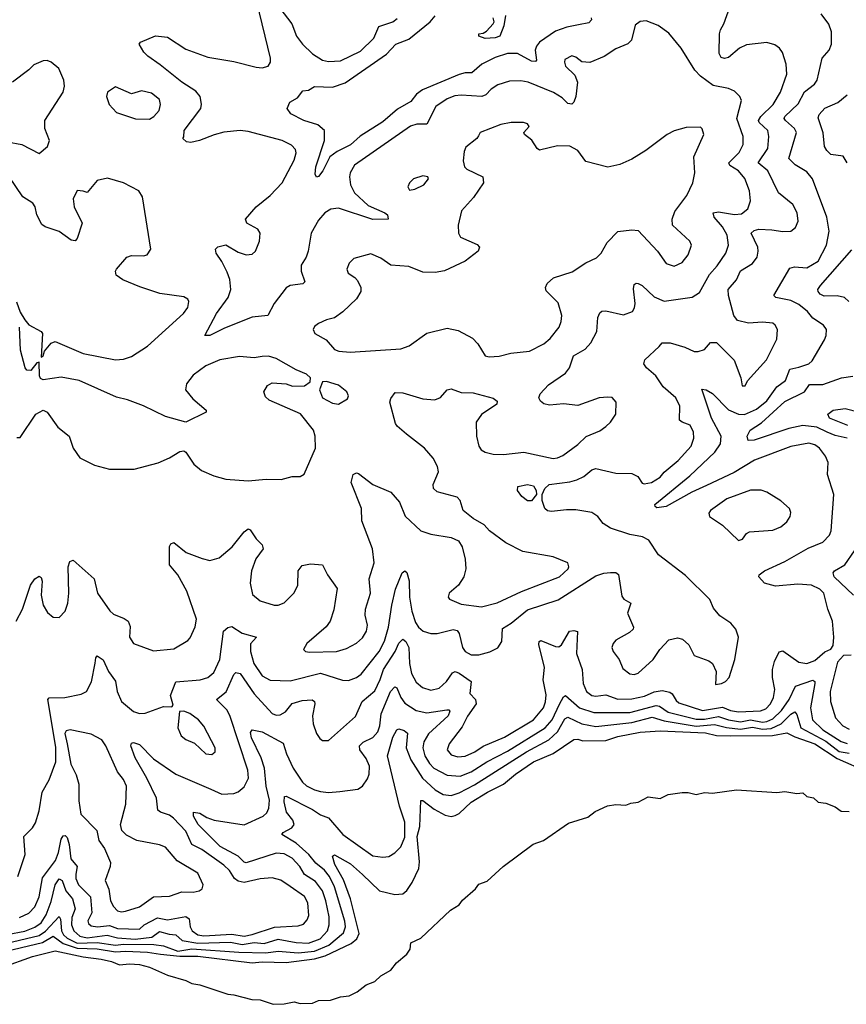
# Model space of a CAD drawing. Extents: x 1550320 to 1685906, y 509093 to 640511.
# Tile 60 of 256: x 1599529 to 1603641, y 520880 to 525776. Entities that reach past the tile are written whole.
import ezdxf

# ---------------------------------------------------------------- set-up
doc = ezdxf.new("R2010")
doc.units = 0

msp = doc.modelspace()

# ---------------------------------------------------------------- linework, layer by layer
at = {"layer": '0CON20XD'}
for points in [[(1599511.8, 522785), (1599543.1, 522845), (1599582.2, 522965), (1599605, 522995.8), (1599625, 523008.8), (1599635, 523002.5), (1599640, 522985), (1599635.5, 522915), (1599645.5, 522865), (1599668, 522828), (1599695, 522806), (1599725, 522803.8), (1599754.5, 522835.5), (1599769.1, 522875), (1599772.9, 522925), (1599770, 523055), (1599778, 523082), (1599795, 523088), (1599898.6, 522995), (1599915.5, 522925), (1599976.9, 522836.9), (1599995, 522820.6), (1600048.9, 522798.9), (1600068, 522785), (1600078.3, 522758.3), (1600075.8, 522705), (1600095, 522674), (1600195, 522637.5), (1600295, 522648), (1600365, 522688.8), (1600377.3, 522702.7), (1600402.4, 522757.6), (1600408.2, 522795), (1600360, 522935), (1600315, 523015.7), (1600274.3, 523065), (1600273.8, 523156.2), (1600280.3, 523169.7), (1600295, 523176), (1600357.2, 523127.2), (1600436.5, 523096.5), (1600475, 523087.5), (1600520.5, 523099.5), (1600585.3, 523154.7), (1600645, 523229.2), (1600665, 523243.8), (1600675, 523238.8), (1600704.6, 523194.6), (1600734.4, 523164.4), (1600740, 523145), (1600704.4, 523095), (1600682.5, 523035), (1600675.6, 522975), (1600687.9, 522917.9), (1600725, 522887.1), (1600795, 522864.2), (1600815.6, 522864.4), (1600845, 522876), (1600895, 522926.2), (1600912.9, 522965), (1600914.3, 523035), (1600935, 523062), (1600975, 523071.2), (1601035, 523066.2), (1601060.8, 523015), (1601107.6, 522947.6), (1601092.3, 522842.3), (1601073.1, 522785), (1601053.3, 522756.7), (1600957.5, 522675), (1600941.2, 522645), (1600950, 522635), (1600971.3, 522631.3), (1601105.3, 522634.7), (1601155, 522649.1), (1601204.7, 522675.3), (1601235, 522701.9), (1601254.5, 522735), (1601258.9, 522765), (1601248.1, 522815), (1601248.9, 522845), (1601274.5, 522925), (1601268.1, 522995), (1601292.5, 523075), (1601283.6, 523145), (1601231.8, 523285), (1601229.2, 523345), (1601178, 523475), (1601187.5, 523515), (1601205, 523523.3), (1601215, 523518.8), (1601285, 523465.6), (1601375, 523426), (1601417.8, 523377.8), (1601446.9, 523306.9), (1601523.8, 523235), (1601575, 523218.5), (1601675, 523201.1), (1601711.2, 523185), (1601730.8, 523155), (1601744.3, 523094.3), (1601749.2, 523045), (1601738, 523005), (1601712, 522965), (1601666.2, 522925), (1601660, 522905), (1601667.5, 522895), (1601725, 522870), (1601826.2, 522856.2), (1601905, 522876.6), (1602025, 522933.5), (1602214.2, 523005), (1602256.9, 523045), (1602260.8, 523055), (1602256, 523075), (1602182.5, 523105), (1602031.7, 523131.7), (1601947.5, 523175), (1601866.2, 523235), (1601840, 523265), (1601785, 523296), (1601735.6, 523335.6), (1601719.5, 523385), (1601705, 523401.1), (1601605, 523428.1), (1601587.1, 523445), (1601585.6, 523464.4), (1601612.2, 523527.8), (1601607.1, 523555), (1601585.3, 523595.3), (1601542.5, 523645), (1601452.5, 523715), (1601406, 523755), (1601398.3, 523768.3), (1601370.8, 523875), (1601375, 523892.5), (1601397, 523923), (1601435, 523921.2), (1601535, 523890.9), (1601594.4, 523885.6), (1601622.4, 523897.6), (1601655, 523936), (1601675, 523940), (1601725, 523922), (1601785, 523920), (1601883.9, 523893.9), (1601905, 523880), (1601902.5, 523865), (1601826.6, 523813.4), (1601800.6, 523775), (1601801.8, 523705), (1601813.8, 523655), (1601825, 523637.8), (1601845.3, 523625.3), (1601885, 523615.3), (1601935, 523613.6), (1602036.1, 523626.1), (1602183.4, 523593.4), (1602205, 523596.7), (1602230.2, 523609.8), (1602305, 523663.5), (1602346.6, 523703.4), (1602415, 523731.9), (1602445, 523752.5), (1602468.8, 523775), (1602493.8, 523815), (1602496, 523875), (1602477, 523897), (1602455, 523899.2), (1602412.5, 523895), (1602305, 523857.5), (1602235, 523865.6), (1602165, 523858.9), (1602136.4, 523866.4), (1602119.7, 523879.7), (1602112, 523895), (1602117.5, 523915), (1602159.5, 523960.5), (1602245, 524018.5), (1602263.8, 524045), (1602284.5, 524105), (1602342.3, 524137.7), (1602370.7, 524169.3), (1602400, 524225), (1602404.5, 524295.5), (1602415, 524319.2), (1602425, 524327.1), (1602445, 524329.1), (1602532, 524308), (1602577.1, 524325), (1602587.3, 524342.7), (1602590, 524365), (1602582.3, 524437.7), (1602585, 524458.8), (1602595, 524466), (1602605, 524464.4), (1602625, 524453.8), (1602685, 524398.5), (1602735, 524376), (1602875, 524395.6), (1602910.5, 524419.5), (1602960.3, 524509.7), (1602998.3, 524551.7), (1603041.8, 524615), (1603055.9, 524655), (1603048.1, 524705), (1603025, 524745.3), (1602984.6, 524795), (1602978.6, 524815), (1603005, 524820.5), (1603085, 524807.3), (1603119, 524811), (1603151.5, 524835), (1603164.6, 524875), (1603160, 524925), (1603135.7, 524985.7), (1603105, 525023.9), (1603061.5, 525051.5), (1603056.8, 525065), (1603108.5, 525115), (1603128.8, 525155), (1603127.3, 525195), (1603096.3, 525285), (1603120, 525375), (1603112, 525395), (1603085, 525420), (1603054.5, 525434.5), (1602978.8, 525448.8), (1602915, 525495.9), (1602888.4, 525525), (1602820, 525635), (1602759.1, 525709.1), (1602705, 525746.7), (1602645, 525770.6), (1602615, 525767.5), (1602590.5, 525749.5), (1602571.9, 525675), (1602555, 525655.7), (1602495, 525630.5), (1602436.7, 525593.3), (1602365, 525562.5), (1602325, 525565.8), (1602295, 525590), (1602275, 525597.1), (1602241.7, 525578.3), (1602238.6, 525565), (1602244.4, 525545), (1602289.9, 525499.9), (1602304.2, 525465), (1602295.3, 525395), (1602285, 525365.8), (1602275, 525355.7), (1602255, 525360), (1602228.3, 525388.3), (1602185, 525414.6), (1602058, 525465), (1602021.7, 525471.7), (1601965, 525470.4), (1601908.1, 525451.9), (1601875, 525431.5), (1601847.8, 525402.2), (1601828.8, 525395), (1601725, 525400.8), (1601693.1, 525396.9), (1601655, 525382.9), (1601598.5, 525345), (1601555, 525257.1), (1601504.1, 525255.9), (1601473.5, 525246.5), (1601195, 525052.2), (1601173.1, 525015), (1601168.9, 524995), (1601175.3, 524955), (1601194.7, 524915), (1601262.6, 524852.6), (1601345.8, 524815), (1601358, 524805), (1601362.5, 524785), (1601285, 524783.3), (1601115, 524838.8), (1601076.8, 524833.2), (1601046.5, 524815), (1601015, 524778.5), (1600979.3, 524715), (1600964.6, 524625), (1600954.6, 524595), (1600929.2, 524555), (1600929.1, 524525), (1600947.3, 524472.7), (1600936.9, 524463.1), (1600875, 524454.5), (1600855, 524443.3), (1600794.6, 524365), (1600764, 524306), (1600685, 524296.3), (1600547, 524243), (1600475, 524205.8), (1600450, 524205), (1600507.5, 524315), (1600566.5, 524395), (1600579.5, 524435), (1600573.7, 524483.7), (1600561.1, 524521.1), (1600535, 524573.8), (1600506, 524615), (1600503.3, 524635), (1600515, 524646), (1600555, 524656.2), (1600615, 524620), (1600655, 524606.9), (1600685, 524610), (1600701.4, 524625), (1600721.9, 524675), (1600725.8, 524715), (1600713.3, 524735), (1600658.8, 524765), (1600652, 524785), (1600705.7, 524845), (1600775, 524902.5), (1600835, 524964.2), (1600895, 525078), (1600904.4, 525114.4), (1600900.9, 525130.9), (1600881.7, 525151.7), (1600835, 525176.2), (1600665, 525220), (1600625, 525224.6), (1600545, 525217.1), (1600495.7, 525204.3), (1600423.8, 525175), (1600380, 525165), (1600358, 525168), (1600340, 525185), (1600346.2, 525193.8), (1600346.7, 525225), (1600429.7, 525335), (1600433.6, 525356.4), (1600426, 525395), (1600405, 525420.8), (1600335.4, 525465), (1600228.3, 525551.7), (1600166, 525595), (1600146.2, 525615), (1600123.3, 525655), (1600130, 525665), (1600205, 525696.7), (1600265, 525688.9), (1600355, 525629.6), (1600465, 525590.3), (1600595, 525567.9), (1600705, 525540.4), (1600735, 525537.1), (1600765, 525545.8), (1600776.4, 525565), (1600777.3, 525585), (1600709.4, 525865)], [(1599520, 521515), (1599556, 521625), (1599550, 521715), (1599592.3, 521757.7), (1599606.8, 521783.2), (1599625, 521842.5), (1599640.8, 521935), (1599675, 521995.7), (1599709.3, 522085), (1599708.3, 522158.3), (1599668.8, 522395), (1599676.1, 522403.9), (1599753.6, 522406.4), (1599835, 522422.9), (1599862, 522435), (1599886.5, 522483.5), (1599903.7, 522576.3), (1599907.5, 522602.5), (1599915, 522613.3), (1599945, 522592.5), (1599971.2, 522535), (1600006.3, 522486.3), (1600013.8, 522435), (1600035.9, 522385.9), (1600095, 522336.4), (1600125, 522326.4), (1600152.8, 522327.2), (1600245, 522360.6), (1600285, 522360), (1600293, 522367), (1600278.5, 522415), (1600305, 522484), (1600426.5, 522493.5), (1600465, 522505.4), (1600495, 522530), (1600524.2, 522595), (1600543.2, 522735), (1600565, 522754.4), (1600585, 522759.5), (1600635, 522725.4), (1600706.2, 522705), (1600677.2, 522672.8), (1600676.6, 522635), (1600693, 522575), (1600735, 522512.7), (1600775, 522491.8), (1600875, 522487.8), (1601025, 522527.2), (1601135, 522492.1), (1601165, 522489.6), (1601205, 522504.6), (1601228.3, 522521.7), (1601316.5, 522635), (1601344.3, 522685.7), (1601364.4, 522755), (1601379.8, 522865), (1601398, 522945), (1601432, 523025), (1601445, 523036.2), (1601455, 523026.7), (1601466.5, 522986.5), (1601468.1, 522905), (1601480.2, 522835), (1601498, 522778), (1601512.5, 522755), (1601536.2, 522736.2), (1601575, 522723.2), (1601605, 522724.6), (1601685, 522743.3), (1601705, 522739.5), (1601714.7, 522724.7), (1601731.6, 522655), (1601744.6, 522635), (1601775, 522617.6), (1601812.4, 522617.6), (1601867.7, 522632.3), (1601907.8, 522652.2), (1601926.9, 522685), (1601931.6, 522748.4), (1601974.5, 522775), (1602055, 522841.8), (1602207.9, 522892.1), (1602395, 523010), (1602435, 523024.5), (1602467.6, 523027.6), (1602495, 523026.5), (1602507.8, 523017.8), (1602525, 522910), (1602535, 522894.2), (1602568.8, 522875), (1602552.5, 522825), (1602581.9, 522755), (1602580.6, 522745), (1602561.8, 522728.2), (1602495, 522691.1), (1602480.6, 522675), (1602474.4, 522655), (1602481.1, 522635), (1602510.5, 522595), (1602529.8, 522549.8), (1602565, 522523.5), (1602585, 522520.9), (1602605, 522526.7), (1602681.1, 522595), (1602713.9, 522643.9), (1602757.8, 522692.2), (1602801.7, 522701.7), (1602826.4, 522696.4), (1602857.5, 522667.5), (1602883.8, 522613.8), (1602957.9, 522587.9), (1602976.2, 522575), (1602993.8, 522535), (1602990, 522470), (1603020, 522475), (1603040, 522485), (1603058, 522505), (1603085.8, 522595), (1603105.6, 522705), (1603092, 522745), (1603066, 522775), (1603012.4, 522812.4), (1602980.3, 522850.3), (1602963, 522893), (1602841.8, 523011.8), (1602706.7, 523115), (1602658.3, 523188.3), (1602627.5, 523205), (1602565, 523216.4), (1602467.7, 523247.7), (1602431.6, 523271.6), (1602404.3, 523305), (1602375, 523325.5), (1602295, 523338.7), (1602248.5, 523338.5), (1602175, 523330.5), (1602155, 523333.3), (1602141.1, 523345), (1602127.5, 523385), (1602127.9, 523415), (1602141.2, 523445), (1602162.9, 523465), (1602265, 523478.4), (1602301.3, 523488.7), (1602335.2, 523504.8), (1602375, 523537.5), (1602395, 523544.5), (1602495, 523521.8), (1602575, 523520), (1602603.8, 523505), (1602625, 523471.2), (1602635, 523468), (1602672.5, 523475), (1602715, 523500.8), (1602734.6, 523525.4), (1602805, 523584.4), (1602869.5, 523655), (1602882.2, 523695), (1602881.1, 523725), (1602865, 523759.2), (1602824.1, 523774.1), (1602811.5, 523785), (1602812.5, 523855), (1602793.1, 523895), (1602730.9, 523950.9), (1602694.4, 524005), (1602646.9, 524045), (1602633.1, 524065), (1602639.2, 524085), (1602709.6, 524150.4), (1602725, 524168.6), (1602765, 524170), (1602838.1, 524148.1), (1602885, 524126.9), (1602905, 524125.6), (1602935, 524135.7), (1602965, 524170.8), (1602995, 524171.1), (1603083.2, 524083.2), (1603116.7, 523995), (1603122.5, 523955), (1603137.5, 523955), (1603150, 523980), (1603244.3, 524085), (1603295, 524187.5), (1603299.2, 524235), (1603287.4, 524257.4), (1603275, 524266.9), (1603225, 524272.5), (1603155, 524267.1), (1603100, 524280), (1603081.1, 524305), (1603054.3, 524404.3), (1603054.2, 524435), (1603095, 524482.2), (1603115, 524527.5), (1603175, 524563.5), (1603197.1, 524595), (1603203.1, 524625), (1603200.4, 524645), (1603168.1, 524715), (1603182.8, 524727.2), (1603205.9, 524734.1), (1603271.1, 524731.1), (1603325, 524722.3), (1603365, 524724.4), (1603387.9, 524742.1), (1603401.5, 524775), (1603396.4, 524815), (1603375, 524858), (1603304.6, 524914.6), (1603250, 525025), (1603202, 525065), (1603250.3, 525135), (1603256.2, 525195), (1603251.5, 525225), (1603208.2, 525265), (1603204.7, 525275), (1603215.9, 525295), (1603277.5, 525355), (1603313.8, 525415), (1603345.3, 525504.7), (1603342.2, 525555), (1603323.6, 525613.6), (1603308.6, 525635), (1603285, 525651.1), (1603245, 525662.5), (1603145, 525651.5), (1603110.6, 525635), (1603055, 525588.2), (1603035, 525583.9), (1603018.7, 525588.7), (1603008.1, 525608.1), (1603010.3, 525705), (1603014.8, 525725.2), (1603032.3, 525755), (1603061.9, 525838.1)], [(1600823.6, 525833.7), (1600883.3, 525755), (1600905.4, 525695), (1600936.2, 525655)], [(1602372.2, 525785), (1602373.1, 525775), (1602360, 525760), (1602309.2, 525750.8), (1602250.6, 525739.4), (1602195, 525719.3), (1602114.8, 525665.2), (1602099.7, 525645), (1602094.1, 525625), (1602100.6, 525575), (1602095, 525568.6), (1602075, 525569.2), (1602005, 525608.7), (1601955, 525607.6), (1601895, 525587.4), (1601828.5, 525555), (1601778, 525512), (1601745, 525511.9), (1601715, 525503.3), (1601532.2, 525427.8), (1601503.2, 525405), (1601475, 525369.1), (1601409.2, 525330.8), (1601335, 525268.6), (1601223.2, 525196.8), (1601175, 525153.5), (1601108.8, 525121.2), (1601072.5, 525095), (1601036.2, 525023.8), (1601015, 524996.2), (1601005, 524993.8), (1600998.8, 525008.8), (1601001.9, 525045), (1601044.6, 525175), (1601044.5, 525225), (1601012.7, 525252.7), (1600942, 525275), (1600877.7, 525307.7), (1600860, 525335), (1600873.3, 525366.7), (1600911.7, 525388.3), (1600938, 525422), (1600965, 525426), (1600995.7, 525444.3), (1601085, 525440), (1601148.2, 525461.8), (1601352.9, 525605), (1601400, 525655), (1601465, 525679.5), (1601570.9, 525765), (1601596.2, 525795)], [(1601945, 525796.2), (1601937.5, 525745), (1601917.3, 525695), (1601895, 525686.2), (1601845, 525682.5), (1601813.3, 525695), (1601812.5, 525705), (1601835, 525708.8), (1601850.9, 525719.1), (1601884.2, 525755), (1601889.4, 525765), (1601884.2, 525785.8)], [(1603338.2, 525275), (1603332, 525285), (1603334.7, 525295), (1603402.5, 525357.5), (1603433.4, 525416.6), (1603482.2, 525455), (1603495.6, 525475), (1603521.5, 525585), (1603555.3, 525624.7), (1603566.7, 525655), (1603567.8, 525715), (1603555, 525753.3), (1603515.8, 525805)], [(1600936.2, 525655), (1600985, 525606.4), (1601035, 525575.4), (1601065, 525567.7), (1601125, 525571.6), (1601225, 525619.7), (1601290.3, 525685), (1601315, 525742.1), (1601384.4, 525765), (1601407.6, 525782.4)], [(1599395, 525182.5), (1599540, 525155), (1599625, 525110), (1599666.7, 525145), (1599677.5, 525175), (1599653.3, 525235), (1599653.8, 525275), (1599746, 525415), (1599751.4, 525445), (1599747.8, 525475), (1599723.8, 525533.8), (1599686.2, 525565), (1599665, 525573.1), (1599645, 525571.9), (1599598.5, 525551.5), (1599573.8, 525526.2), (1599492.9, 525465)], [(1600175, 525280.8), (1600196, 525295), (1600222, 525325), (1600230, 525355), (1600225, 525380), (1600185, 525411.2), (1600135, 525422), (1600085, 525406.7), (1600005, 525442.5), (1599966.2, 525415), (1599960, 525395), (1599974.2, 525355), (1600011.2, 525315), (1600105, 525282.5), (1600175, 525280.8)], [(1603645.7, 525065), (1603625, 525097.5), (1603565, 525106.5), (1603544.4, 525125), (1603533.5, 525145), (1603526.8, 525213.2), (1603501.6, 525288.4), (1603506.4, 525305), (1603535, 525335.6), (1603598.6, 525365), (1603645, 525403.3)], [(1599528.5, 521311.5), (1599575, 521333.3), (1599604.2, 521365), (1599625, 521414.4), (1599641.7, 521508.3), (1599707.3, 521595), (1599722.1, 521635), (1599735, 521701.2), (1599745, 521717.5), (1599755, 521720), (1599765, 521710), (1599775.2, 521675.2), (1599783.2, 521603.2), (1599815.4, 521565), (1599808, 521528), (1599807.7, 521505), (1599821.2, 521475), (1599880.8, 521415), (1599888.1, 521335), (1599867.5, 521295), (1599871.9, 521281.9), (1599885, 521270.8), (1599915.7, 521265.7), (1599975, 521271.3), (1600015, 521257.6), (1600125, 521254.5), (1600148.6, 521275), (1600215, 521310.7), (1600265, 521300.6), (1600355, 521316.8), (1600372.2, 521305), (1600377, 521265), (1600386.9, 521245), (1600415.7, 521225.7), (1600445, 521219.9), (1600585, 521228.4), (1600645, 521219.4), (1600685, 521226.6), (1600796.7, 521263.3), (1600915, 521270.4), (1600941.2, 521278.8), (1600959.8, 521300.2), (1600967.7, 521322.3), (1600963.1, 521385), (1600945, 521415.4), (1600875, 521466.2), (1600828, 521498), (1600785, 521508.8), (1600725, 521503.9), (1600645, 521486.2), (1600615, 521491.7), (1600598.1, 521505), (1600572.4, 521545), (1600545, 521571.9), (1600435, 521650), (1600384.8, 521674.8), (1600355, 521740.8), (1600294.5, 521805), (1600275, 521820), (1600230, 521835), (1600216.9, 521845), (1600210.3, 521905), (1600161.9, 522005), (1600104.2, 522105), (1600082.5, 522165), (1600085, 522178.8), (1600095, 522182), (1600125, 522171.5), (1600195, 522100), (1600305, 522025.3), (1600479.6, 521949.6), (1600535, 521925.5), (1600595, 521928.5), (1600615, 521936.7), (1600645, 521961.9), (1600667.7, 522005), (1600664.7, 522045), (1600575, 522315.5), (1600559.8, 522345), (1600508.5, 522395), (1600556.9, 522433.1), (1600595, 522520), (1600605, 522530.8), (1600625.5, 522525), (1600695, 522423.4), (1600785, 522326.9), (1600805, 522318.5), (1600825, 522319.2), (1600850.9, 522335), (1600885, 522376), (1600935, 522390.9), (1600983.6, 522393.6), (1600995.4, 522385.4), (1600997.3, 522375), (1600985.4, 522315), (1600988.2, 522275), (1601005, 522226.2), (1601021.3, 522201.3), (1601035, 522191.2), (1601065, 522192.5), (1601124.7, 522245.3), (1601198.8, 522311.2), (1601232, 522385), (1601295, 522438.9), (1601322.9, 522495), (1601339.5, 522545), (1601397, 522635), (1601415, 522676.1), (1601435, 522695.5), (1601450, 522685), (1601464.2, 522655), (1601467.4, 522575), (1601478.2, 522525), (1601501.7, 522481.7), (1601533.1, 522455), (1601575, 522442), (1601615, 522451.8), (1601652.3, 522485), (1601682.2, 522527.8), (1601695, 522534.5), (1601715, 522527.5), (1601775.3, 522485.3), (1601768.5, 522425), (1601796.7, 522395), (1601799.6, 522375), (1601757, 522313), (1601730.4, 522259.6), (1601665.4, 522175), (1601655.6, 522145), (1601675, 522120), (1601709.3, 522110.7), (1601745, 522114.2), (1601793.7, 522136.3), (1601835, 522163.2), (1601941.4, 522208.6), (1602085, 522294.8), (1602134.7, 522355), (1602145, 522383.8), (1602148.3, 522418.3), (1602133.1, 522493.1), (1602139.3, 522555), (1602111.4, 522668.6), (1602114, 522685), (1602121.4, 522688.6), (1602195, 522658.6), (1602211.7, 522658.3), (1602225, 522668), (1602263.3, 522735), (1602285, 522738.8), (1602303.3, 522733.3), (1602299.5, 522625), (1602326.7, 522545), (1602331.5, 522475), (1602348.9, 522435), (1602375, 522415.9), (1602395, 522412.1), (1602445, 522419.7), (1602505, 522398.1), (1602575, 522399.3), (1602637.4, 522412.6), (1602685.5, 522434.5), (1602725, 522440.2), (1602762.5, 522432.5), (1602775, 522424.6), (1602795, 522390), (1602808.7, 522378.7), (1602925, 522341), (1603025, 522357.7), (1603065, 522340.4), (1603105.4, 522334.6), (1603215, 522339.2), (1603240.2, 522349.8), (1603263.4, 522375), (1603279.8, 522405), (1603285.3, 522445.3), (1603273.8, 522505), (1603274.5, 522545), (1603283.8, 522585), (1603307.3, 522632.7), (1603325, 522638.5), (1603405, 522581.2), (1603445, 522574), (1603485, 522589.2), (1603535, 522633.1), (1603564.2, 522645.8), (1603575.8, 522664.2), (1603579.5, 522705), (1603573.3, 522785), (1603550, 522845), (1603528.9, 522925), (1603508.9, 522945), (1603468, 522965), (1603399.7, 522969.7), (1603289.2, 522959.2), (1603233.8, 522975), (1603206, 523005), (1603208, 523015), (1603235, 523035.5), (1603335, 523081.2), (1603451.9, 523148.1), (1603525, 523178.1), (1603557.4, 523212.6), (1603565.5, 523235), (1603578.9, 523415), (1603547.3, 523515), (1603551.1, 523575), (1603538.2, 523605), (1603507.9, 523645), (1603485, 523662.4), (1603455, 523671.1), (1603365, 523653.6), (1603184.8, 523585.2), (1603083.5, 523525), (1602945, 523459.2), (1602872.8, 523427.2), (1602745, 523355.4), (1602698.8, 523348.8), (1602690, 523355), (1602688.8, 523365), (1602862.6, 523507.4), (1602986.8, 523625), (1603015, 523666.7), (1603018.3, 523705), (1602970.6, 523795), (1602921.7, 523938.3), (1602944.2, 523935.8), (1602975, 523917.3), (1603055, 523836.2), (1603105, 523814.3), (1603135, 523812.2), (1603195, 523840.2), (1603245, 523880.5), (1603295, 523950), (1603338, 523982), (1603361, 524039), (1603405, 524048.3), (1603454.2, 524065), (1603470.7, 524079.3), (1603532.7, 524185), (1603541.5, 524205), (1603543.1, 524235), (1603527.8, 524257.8), (1603475, 524292.7), (1603448.2, 524325), (1603405, 524359.8), (1603365, 524380), (1603290, 524395), (1603280, 524405), (1603359.5, 524540.5), (1603383, 524547), (1603445, 524542.3), (1603500.4, 524575), (1603543.4, 524655), (1603555.8, 524725), (1603544.2, 524795), (1603472.9, 524985), (1603445, 525019.6), (1603387.1, 525055), (1603355.8, 525085.8), (1603393.8, 525215), (1603383.8, 525235), (1603338.2, 525275)], [(1601865, 524100), (1601915, 524103.6), (1601972.7, 524117.3), (1602065, 524127.5), (1602136, 524164), (1602168.5, 524191.5), (1602212.2, 524247.8), (1602223.1, 524275), (1602225.6, 524305), (1602208.1, 524368.1), (1602147.4, 524427.4), (1602144.4, 524445), (1602153.5, 524465), (1602185, 524492.3), (1602277.4, 524522.6), (1602345, 524567.5), (1602398.2, 524591.8), (1602421.9, 524615), (1602451.2, 524668.8), (1602505, 524722.1), (1602575, 524731.2), (1602605, 524727.5), (1602702.5, 524625), (1602745, 524564.2), (1602785, 524550), (1602825, 524568), (1602855, 524606.7), (1602871.2, 524655), (1602863.3, 524675), (1602776.7, 524755), (1602774.6, 524785), (1602787.3, 524822.7), (1602848.6, 524901.4), (1602877.8, 524965), (1602886.9, 525015), (1602883.3, 525095), (1602932, 525205), (1602924.2, 525234.2), (1602915, 525242), (1602845, 525240), (1602785, 525222.7), (1602750.6, 525205), (1602643.1, 525125), (1602575, 525082.9), (1602515, 525055.4), (1602455, 525042.1), (1602345, 525071.1), (1602305, 525125.8), (1602265, 525147.8), (1602205, 525148.5), (1602115, 525126.9), (1602103.1, 525135), (1602076.9, 525176.9), (1602040, 525205), (1602036.7, 525215), (1602063.8, 525245), (1602055, 525258), (1602035, 525265.6), (1601974.1, 525264.1), (1601922.5, 525255), (1601820, 525215), (1601810.7, 525199.3), (1601803.3, 525185), (1601748, 525142), (1601739.3, 525120.7), (1601734.6, 525075), (1601741.9, 525045), (1601752.7, 525032.7), (1601833.3, 524995), (1601836, 524965), (1601787.3, 524892.7), (1601727.3, 524825), (1601710, 524755), (1601712.3, 524715), (1601721.4, 524695), (1601805, 524658.6), (1601815.7, 524645), (1601809.4, 524625), (1601744.6, 524575.4), (1601642, 524528), (1601595, 524518.9), (1601535, 524520), (1601465, 524549.4), (1601375, 524555.6), (1601325, 524590.8), (1601275, 524612.5), (1601190.9, 524589.1), (1601167.5, 524565), (1601156.2, 524535), (1601163.8, 524515), (1601196.7, 524495), (1601209.7, 524479.7), (1601225.8, 524445), (1601225.7, 524425), (1601205, 524388.1), (1601136.7, 524323.3), (1601095, 524294.4), (1601055, 524284.4), (1601016.2, 524265), (1600995, 524250), (1600988.6, 524235), (1600998, 524215), (1601053.4, 524183.4), (1601095, 524136.7), (1601117.3, 524127.3), (1601173.6, 524123.6), (1601425, 524139.1), (1601465.8, 524155), (1601555, 524216.7), (1601655, 524242.5), (1601710.8, 524230.8), (1601781.9, 524191.9), (1601808.6, 524165), (1601845, 524104.2), (1601865, 524100)], [(1599512.7, 524372.7), (1599531.9, 524321.9), (1599554.3, 524284.3), (1599575, 524258.8), (1599635, 524225.8), (1599641.9, 524215), (1599635, 524097.5), (1599645, 524104), (1599651.9, 524128.1), (1599685, 524168.1), (1599705, 524175.5), (1599845, 524116.5), (1600006, 524084), (1600045, 524088), (1600085, 524101.5), (1600165, 524152.3), (1600343.3, 524315), (1600365.6, 524345), (1600370, 524375), (1600365, 524386), (1600345, 524398.1), (1600226.7, 524415), (1600127, 524447), (1600042, 524482), (1600008.8, 524505), (1600006, 524525), (1600010.8, 524535), (1600061.2, 524595), (1600085, 524604.2), (1600145, 524601.2), (1600163.9, 524606.1), (1600182, 524635), (1600139.2, 524895), (1600122, 524925), (1600045, 524965.5), (1599965, 524988.2), (1599915, 524976.7), (1599865, 524916.7), (1599845, 524924.2), (1599815, 524926.9), (1599795.5, 524885), (1599800, 524845), (1599840, 524765), (1599815, 524687.5), (1599805, 524676.7), (1599785, 524680), (1599725, 524723.3), (1599656.1, 524746.1), (1599638.3, 524758.3), (1599613.8, 524805), (1599606.2, 524845), (1599595, 524863.3), (1599543.8, 524895), (1599475, 524997.5)], [(1601468.3, 524928.3), (1601495, 524933.3), (1601540, 524955), (1601562.5, 524985), (1601560, 524995), (1601535, 525000), (1601487.5, 524985), (1601467.5, 524965), (1601460, 524945), (1601468.3, 524928.3)], [(1603654.5, 524375), (1603632.5, 524395), (1603595, 524403.3), (1603531.7, 524401.7), (1603511.3, 524411.3), (1603500.8, 524425), (1603500, 524435), (1603512.5, 524455), (1603668.7, 524631.3)], [(1599555.8, 524045), (1599532.7, 524132.7), (1599527.9, 524247.9)], [(1599515, 523698.2), (1599531.7, 523698.3), (1599609.2, 523815), (1599645, 523834.2), (1599665, 523824), (1599719.4, 523749.4), (1599774.3, 523705), (1599795.5, 523645), (1599827.8, 523597.8), (1599900.8, 523560.8), (1599975, 523540.8), (1600098.8, 523541.2), (1600217.1, 523572.9), (1600275, 523596.7), (1600325, 523629.2), (1600345, 523632), (1600356.2, 523625), (1600395.3, 523565.3), (1600434.2, 523534.2), (1600495, 523507.3), (1600555, 523491.8), (1600665, 523483.8), (1600755, 523491.8), (1600829.7, 523490.3), (1600885, 523504.3), (1600925, 523504), (1600944.2, 523515.8), (1601000, 523645), (1600999.5, 523705), (1600990, 523735), (1600926.7, 523816.7), (1600770, 523885), (1600751.2, 523901.2), (1600743.3, 523925), (1600762.3, 523957.7), (1600785, 523970), (1600855, 523966.2), (1600886.1, 523953.9), (1600945, 523956.2), (1600973.3, 523975), (1600976.2, 523995), (1600955, 524013.3), (1600904.3, 524034.3), (1600805, 524092), (1600766.4, 524103.6), (1600735, 524102), (1600695, 524094.2), (1600621.7, 524101.7), (1600525, 524085.5), (1600455, 524054.5), (1600391.8, 524008.2), (1600358.6, 523965), (1600354.2, 523935), (1600390.2, 523890.2), (1600456, 523835), (1600456, 523825), (1600355, 523774), (1600255, 523802.5), (1600145, 523855.5), (1600066, 523886), (1600009.8, 523899.8), (1599825, 523982.1), (1599735, 523998.8), (1599645, 523985.5), (1599632.6, 523992.6), (1599626.9, 524005), (1599625, 524072.5), (1599615, 524070), (1599585, 524032.5), (1599565, 524032.9), (1599555.8, 524045)], [(1601115, 523864.5), (1601159.7, 523890.3), (1601164.3, 523905), (1601157.1, 523925), (1601115, 523958.9), (1601055, 523977.5), (1601035, 523976), (1601021.1, 523935), (1601035, 523896), (1601085, 523869.1), (1601115, 523864.5)], [(1603645, 523695.6), (1603585, 523708.1), (1603545.7, 523725.7), (1603495, 523750.5), (1603425, 523758.4), (1603355, 523743.1), (1603182.5, 523685), (1603153, 523683), (1603148, 523705), (1603162.9, 523735), (1603218.5, 523771.5), (1603335, 523878.3), (1603433.8, 523925), (1603457.7, 523962.2), (1603525, 523961.3), (1603616.7, 523995), (1603673.4, 524003.4)], [(1603648.7, 523758.7), (1603557.8, 523795), (1603548.6, 523815), (1603575.4, 523834.6), (1603635, 523843.3), (1603785, 523805.3)], [(1602075, 523383.8), (1602055, 523383.8), (1602026.2, 523405), (1602006.2, 523435), (1602007.5, 523455), (1602055.8, 523464.2), (1602085, 523458.6), (1602097.8, 523435), (1602099.2, 523415), (1602075, 523383.8)], [(1603105, 523187.1), (1603125, 523192.5), (1603145, 523222), (1603160, 523230), (1603275, 523238.6), (1603316.2, 523255), (1603345, 523280), (1603362, 523305), (1603365.8, 523325), (1603358.8, 523345), (1603315, 523384), (1603245, 523427.1), (1603217.2, 523437.2), (1603165, 523437.1), (1603046.1, 523393.9), (1602966.2, 523335), (1602958, 523322), (1602960, 523305), (1603025, 523262.5), (1603105, 523187.1)], [(1603677.5, 522915), (1603580.9, 523005), (1603575.7, 523025), (1603581.8, 523035), (1603633.3, 523065), (1603682.1, 523135)], [(1603665, 522615.6), (1603627.5, 522615), (1603598.1, 522581.9), (1603560.7, 522435), (1603562.8, 522385), (1603587.5, 522305), (1603624.3, 522265), (1603655, 522248.5)], [(1599466.7, 521226.7), (1599555, 521243.4), (1599605, 521264.3), (1599635, 521285.6), (1599660.8, 521325), (1599685, 521390.9), (1599705.6, 521475), (1599725, 521504.2), (1599741, 521495), (1599759.2, 521445), (1599791, 521405), (1599804.3, 521355), (1599788, 521312), (1599787.1, 521275), (1599799, 521245), (1599828.8, 521218.8), (1599865, 521210), (1599964.7, 521224.7), (1600015, 521210.6), (1600104.2, 521204.2), (1600186.5, 521213.5), (1600225, 521242), (1600271.8, 521228.2), (1600305, 521225.4), (1600337.5, 521197.5), (1600415, 521183.7), (1600578.4, 521188.4), (1600635, 521177.2), (1600695, 521186.8), (1600745, 521182.8), (1600815, 521204.2), (1600905, 521187.1), (1600965.1, 521184.9), (1601023.6, 521205), (1601059.5, 521245), (1601068.9, 521275), (1601068.1, 521315), (1601052.3, 521395), (1601035.2, 521445), (1601001.1, 521491.1), (1600945.3, 521525), (1600923.2, 521565), (1600885, 521606.9), (1600845, 521628.8), (1600805, 521631.7), (1600655, 521584.1), (1600645, 521586.9), (1600616, 521616), (1600525.9, 521665), (1600416.6, 521775), (1600393.9, 521815), (1600394.4, 521835.6), (1600425, 521830.4), (1600459.2, 521809.2), (1600495.8, 521795.8), (1600645, 521772.4), (1600739.4, 521815), (1600757.7, 521832.3), (1600768.4, 521855), (1600771.3, 521895), (1600754.6, 521964.6), (1600746, 522055), (1600730, 522105), (1600681.6, 522205), (1600677.5, 522232.5), (1600685, 522244.2), (1600735, 522235.5), (1600838.9, 522178.9), (1600856.7, 522125), (1600889.7, 522055), (1600936.1, 521985), (1600955, 521966.9), (1600995, 521946.2), (1601025, 521939.1), (1601065, 521934.1), (1601121.9, 521938.1), (1601210.3, 521949.7), (1601234.4, 521965.6), (1601259.3, 522000.7), (1601267.9, 522025), (1601268.7, 522065), (1601253, 522103), (1601220.8, 522145), (1601220, 522165), (1601236.9, 522183.1), (1601285, 522206.6), (1601310.8, 522235), (1601321, 522265), (1601327.2, 522325), (1601373, 522435), (1601395, 522458.9), (1601405, 522454.3), (1601425.2, 522405), (1601445, 522376.8), (1601501.5, 522341.5), (1601555, 522330.2), (1601654.6, 522344.6), (1601664.5, 522344.5), (1601668.1, 522338.1), (1601661.1, 522315), (1601562.6, 522225), (1601540.2, 522185), (1601535.2, 522155), (1601544.8, 522115), (1601567.4, 522077.4), (1601589.1, 522055), (1601655, 522019.1), (1601720, 522015), (1601775, 522036.7), (1601853.6, 522086.4), (1601955, 522139.2), (1602143.3, 522255), (1602178.5, 522295), (1602215, 522372.9), (1602235, 522408.5), (1602245, 522415.6), (1602314.1, 522354.1), (1602385, 522330.7), (1602565, 522331), (1602695, 522366.4), (1602712.1, 522362.1), (1602755, 522332.5), (1602895, 522298.4), (1602935, 522298.3), (1603005, 522311.6), (1603055, 522295.1), (1603114.6, 522285.4), (1603165, 522294), (1603225, 522283.6), (1603245, 522285.6), (1603275, 522299.7), (1603319.6, 522340.4), (1603356.7, 522395), (1603387.6, 522462.4), (1603475, 522492.5), (1603484.5, 522485), (1603484.7, 522475), (1603462.9, 522355), (1603473, 522295), (1603525.2, 522245), (1603615, 522186.5), (1603645, 522177.5)], [(1599465, 521184.4), (1599625, 521223), (1599656.7, 521243.3), (1599725, 521317.5), (1599732.7, 521302.8), (1599736.4, 521245), (1599746.7, 521225), (1599765, 521208.9), (1599815, 521183.4), (1599915, 521188), (1600005, 521174.6), (1600045, 521179.8), (1600197, 521177), (1600245, 521170.1), (1600315, 521143.9), (1600385, 521155.7), (1600619.9, 521140.1), (1600753.4, 521136.6), (1600815.4, 521144.6), (1600915, 521136.5), (1600995, 521143.9), (1601067.2, 521175), (1601139.8, 521235), (1601150.2, 521265), (1601146.6, 521293.4), (1601094.9, 521464.9), (1601070.2, 521515), (1601045, 521547.8), (1601002.4, 521582.4), (1600966.9, 521625), (1600905, 521681), (1600832.5, 521725), (1600840, 521735), (1600882.4, 521757.6), (1600894.6, 521775), (1600888.3, 521795), (1600856.7, 521835), (1600845, 521887.5), (1600846, 521914), (1600855, 521914.3), (1600985, 521848.9), (1601025, 521821.6), (1601065, 521806.9), (1601137.3, 521725), (1601285, 521617.7), (1601335, 521611.8), (1601364.6, 521615.4), (1601395, 521632.9), (1601425, 521662.5), (1601445, 521711.2), (1601445.2, 521785), (1601418.8, 521865), (1601358.4, 522115), (1601385, 522208.1), (1601405, 522244.4), (1601415, 522249.1), (1601442.4, 522242.4), (1601458.2, 522228.2), (1601451.1, 522155), (1601474.8, 522095), (1601533, 522005), (1601595, 521946.5), (1601635, 521924.1), (1601675, 521919.2), (1601715, 521931.1), (1601791.2, 521971.2), (1602050.5, 522135), (1602161.4, 522195), (1602203.8, 522235), (1602240.7, 522299.3), (1602255, 522308.6), (1602325, 522275.5), (1602395, 522261.6), (1602575, 522280.8), (1602675, 522307.8), (1602735, 522289.5), (1602895, 522262.5), (1602985, 522272.2), (1603045, 522256), (1603115, 522249), (1603175, 522257.4), (1603225, 522248.2), (1603268, 522252), (1603317.8, 522275), (1603365, 522322.7), (1603385, 522334), (1603395, 522320.6), (1603414.7, 522254.7), (1603539, 522189), (1603605, 522137.8), (1603655, 522129.2)], [(1600485, 522122.9), (1600501.2, 522135), (1600502, 522155), (1600445, 522263.8), (1600419.2, 522295), (1600375, 522325.6), (1600345, 522337.1), (1600323.8, 522336.2), (1600315.8, 522255), (1600331.4, 522215), (1600355, 522197.1), (1600397.9, 522177.9), (1600455, 522126), (1600485, 522122.9)], [(1599424.5, 521135.5), (1599642, 521188), (1599695, 521219.2), (1599745, 521182.2), (1599815, 521158.5), (1599915, 521155.8), (1600005, 521140.6), (1600054.7, 521144.7), (1600165, 521139.9), (1600229.2, 521129.2), (1600325, 521120.1), (1600415, 521119.9), (1600685, 521087), (1600735, 521091.8), (1600855, 521088.4), (1600995, 521105.7), (1601049, 521121), (1601177.6, 521182.4), (1601205.7, 521205), (1601217.5, 521232.5), (1601173.9, 521403.9), (1601139.6, 521499.6), (1601097.1, 521575), (1601085, 521616.7), (1601095, 521624.2), (1601175, 521577.8), (1601235, 521525.3), (1601318.1, 521445), (1601395, 521425.5), (1601435, 521430), (1601455, 521445.7), (1601480.6, 521485), (1601514.6, 521555.4), (1601518.1, 521588.1), (1601506.2, 521715), (1601518.8, 521765), (1601525, 521893.3), (1601535, 521893.1), (1601590.5, 521850.5), (1601645, 521820.7), (1601675, 521814.2), (1601695, 521818.6), (1601715, 521829.7), (1601775, 521884.8), (1601855.4, 521935), (1601935.8, 521974.2), (1601995.3, 522025), (1602085, 522085.2), (1602183.2, 522126.8), (1602285, 522196.5), (1602305, 522199.1), (1602330, 522190), (1602445, 522191.3), (1602505, 522212.1), (1602615, 522233.7), (1602715, 522240.2), (1602940, 522230), (1602995, 522216.7), (1603064.7, 522215.3), (1603273.9, 522216.1), (1603345, 522229.8), (1603385, 522209.9), (1603485, 522175.3), (1603595, 522101.9), (1603746.7, 522036.7)], [(1600035, 521340), (1600055, 521342.9), (1600125, 521364.7), (1600195, 521414), (1600275, 521417.3), (1600335, 521438.9), (1600391.7, 521438.3), (1600422.5, 521445), (1600436.7, 521455), (1600441.2, 521475), (1600415, 521532.9), (1600312.7, 521592.8), (1600255, 521661.1), (1600225, 521673.6), (1600111.2, 521695), (1600060.8, 521720.8), (1600037.1, 521745), (1600030, 521775), (1600057.1, 521875), (1600059.5, 521965), (1600045, 521998), (1600015.4, 522035.4), (1599957.5, 522165), (1599937.3, 522195), (1599885, 522222.7), (1599780, 522245), (1599760.6, 522239.4), (1599752.9, 522227.1), (1599765.4, 522175), (1599783.5, 522075), (1599810.4, 522020.4), (1599823.6, 521975), (1599822.6, 521892.6), (1599833.1, 521825), (1599911.9, 521745), (1599923.1, 521695), (1599950.6, 521655), (1599980.9, 521585), (1599979.2, 521565), (1599953.5, 521495), (1599972.8, 521452.8), (1599980.8, 521395), (1599995, 521365.8), (1600015, 521345.6), (1600035, 521340)], [(1599445, 521064.1), (1599591.8, 521118.2), (1599705, 521146), (1599845, 521116), (1599934.9, 521104.9), (1599985, 521093), (1600025, 521075.8), (1600075, 521081.3), (1600125, 521078.1), (1600175, 521064.6), (1600264.9, 521024.9), (1600355, 520998.8), (1600385, 520982.8), (1600425, 520977.7), (1600565, 520930), (1600595, 520927.7), (1600683.9, 520903.9), (1600725, 520902.7), (1600790.1, 520880.1), (1600845, 520882), (1600895, 520891.8), (1600925, 520883.8), (1600985, 520885.4), (1601015, 520899.3), (1601075, 520900.9), (1601125, 520918), (1601167.5, 520922.5), (1601208, 520942), (1601252.7, 520977.3), (1601295, 520993), (1601325, 521022.2), (1601375, 521050.2), (1601403.2, 521086.8), (1601455, 521128.8), (1601471.7, 521155), (1601475.5, 521185), (1601525, 521208.3), (1601672.2, 521347.8), (1601715, 521374.8), (1601732.4, 521397.6), (1601796.3, 521453.7), (1601812.7, 521477.3), (1601855, 521492.9), (1601933.9, 521566.1), (1602083.2, 521676.8), (1602135.5, 521694.5), (1602258.7, 521781.3), (1602355, 521810.9), (1602391.9, 521838.1), (1602452.9, 521867.1), (1602495, 521873.9), (1602545, 521869.8), (1602569.2, 521880.8), (1602605, 521885.6), (1602655, 521911.8), (1602715, 521903.6), (1602755, 521923.4), (1602825, 521932.5), (1602855, 521933.5), (1602895, 521922.7), (1602935, 521933.6), (1602975, 521930.1), (1603095, 521947.3), (1603295, 521932.5), (1603335, 521938.4), (1603395, 521928.8), (1603425, 521931.8), (1603445, 521913), (1603477.3, 521907.3), (1603501.8, 521885), (1603540.1, 521880.1), (1603585, 521862.2), (1603615, 521840.7), (1603655, 521838.5)]]:
    msp.add_lwpolyline(points, dxfattribs=at)

doc.saveas('drawing.dxf')
